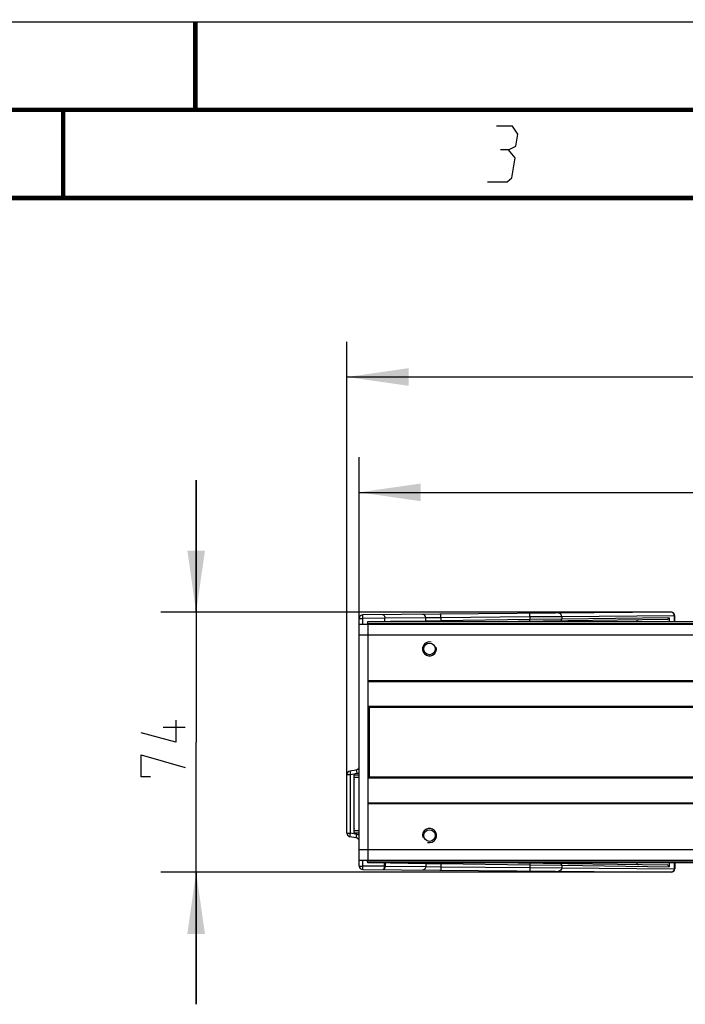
# Model space of a CAD drawing. Header units: millimetres. Extents: x 0 to 420, y 0 to 297.
# Tile 63 of 114: x 115 to 153, y 241 to 297. Entities that reach past the tile are written whole.
import ezdxf

# ---------------------------------------------------------------- set-up
doc = ezdxf.new("R2010")
doc.units = ezdxf.units.MM
doc.header["$LTSCALE"] = 23.1
doc.layers.get('0').update_dxf_attribs({"linetype": 'CONTINUOUS'})
doc.layers.add('02___PRT_ALL_AXES', color=7, linetype='CONTINUOUS')
doc.layers.add('DIM_PILOTEES', color=7, linetype='CONTINUOUS')
doc.styles.get("Standard").update_dxf_attribs({"font": 'txt', "width": 0.7})
doc.dimstyles.new('DIMSTYLE_1', dxfattribs={"dimtxt": 2.5, "dimasz": 3.5, "dimexe": 2, "dimexo": 0, "dimtad": 1, "dimlfac": 5, "dimdsep": 46, "dimtxsty": 'STANDARD', "dimblk": '_FILLED', "dimblk1": '_FILLED', "dimblk2": '_FILLED', "dimcen": 0.09, "dimazin": 2, "dimtp": 0.8, "dimtm": 0.8, "dimtfac": 1, "dimtofl": 0, "dimtmove": 0, "dimatfit": 3, "dimldrblk": '_FILLED', "dimfxl": 1, "dimtolj": 1, "dimarcsym": 0})
doc.dimstyles.new('DIMSTYLE_2', dxfattribs={"dimtxt": 2.5, "dimasz": 3.5, "dimexe": 2, "dimexo": 0, "dimtad": 1, "dimdec": 0, "dimlfac": 5, "dimdsep": 46, "dimtxsty": 'STANDARD', "dimblk": '_FILLED', "dimblk1": '_FILLED', "dimblk2": '_FILLED', "dimcen": 0.09, "dimazin": 2, "dimtp": 1.2, "dimtm": 1.2, "dimtfac": 1, "dimtdec": 0, "dimtofl": 0, "dimtmove": 0, "dimatfit": 3, "dimldrblk": '_FILLED', "dimfxl": 1, "dimtolj": 1, "dimarcsym": 0})
doc.dimstyles.new('DIMSTYLE_3', dxfattribs={"dimtxt": 2.5, "dimasz": 3.5, "dimexe": 2, "dimexo": 0, "dimtad": 1, "dimdec": 0, "dimlfac": 5, "dimdsep": 46, "dimtxsty": 'STANDARD', "dimblk": '_FILLED', "dimblk1": '_FILLED', "dimblk2": '_FILLED', "dimcen": 0.09, "dimazin": 2, "dimtp": 0.3, "dimtm": 0.3, "dimtfac": 1, "dimtdec": 0, "dimtofl": 0, "dimtmove": 0, "dimatfit": 3, "dimldrblk": '_FILLED', "dimfxl": 1, "dimtolj": 1, "dimarcsym": 0})

# ---------------------------------------------------------------- blocks, each defined once
blk = doc.blocks.new('_FILLED')
at = {"color": 0, "linetype": 'BYBLOCK'}
blk.add_solid([(0, 0), (-1, 0.143), (-1, -0.143)], dxfattribs=at)
blk = doc.blocks.new('*D0')
at = {"layer": 'DIM_PILOTEES', "color": 2, "linetype": 'CONTINUOUS'}
for p, q in [((134.296, 262.193), (134.296, 272.282)), ((334.296, 262.193), (334.296, 272.282)), ((134.296, 270.282), (234.296, 270.282)), ((334.296, 270.282), (234.296, 270.282))]:
    blk.add_line(p, q, dxfattribs=at)
at = {"layer": 'DIM_PILOTEES', "color": 2, "linetype": 'CONTINUOUS', "xscale": 3.5, "yscale": 3.5, "zscale": 3.5, "rotation": 180}
blk.add_blockref('_FILLED', (134.296, 270.282), dxfattribs=at)
at = {"layer": 'DIM_PILOTEES', "color": 2, "linetype": 'CONTINUOUS', "xscale": 3.5, "yscale": 3.5, "zscale": 3.5}
blk.add_blockref('_FILLED', (334.296, 270.282), dxfattribs=at)
blk = doc.blocks.new('*D1')
at = {"layer": 'DIM_PILOTEES', "color": 2, "linetype": 'CONTINUOUS'}
for p, q in [((133.606, 254.262), (133.606, 278.834)), ((334.986, 261.262), (334.986, 278.834)), ((133.606, 276.834), (234.296, 276.834)), ((334.986, 276.834), (234.296, 276.834))]:
    blk.add_line(p, q, dxfattribs=at)
at = {"layer": 'DIM_PILOTEES', "color": 2, "linetype": 'CONTINUOUS', "xscale": 3.5, "yscale": 3.5, "zscale": 3.5, "rotation": 180}
blk.add_blockref('_FILLED', (133.606, 276.834), dxfattribs=at)
at = {"layer": 'DIM_PILOTEES', "color": 2, "linetype": 'CONTINUOUS', "xscale": 3.5, "yscale": 3.5, "zscale": 3.5}
blk.add_blockref('_FILLED', (334.986, 276.834), dxfattribs=at)
blk = doc.blocks.new('*D2')
at = {"layer": 'DIM_PILOTEES', "color": 2, "linetype": 'CONTINUOUS'}
for p, q in [((125.047, 263.477), (125.047, 270.977)), ((125.047, 270.977), (125.047, 256.093)), ((152.021, 263.477), (123.047, 263.477)), ((125.047, 241.209), (125.047, 256.093)), ((152.021, 248.709), (123.047, 248.709)), ((125.047, 248.709), (125.047, 241.209))]:
    blk.add_line(p, q, dxfattribs=at)
at = {"layer": 'DIM_PILOTEES', "color": 2, "linetype": 'CONTINUOUS', "xscale": 3.5, "yscale": 3.5, "zscale": 3.5}
for p, rotation in [((125.047, 263.477), 270), ((125.047, 248.709), 90)]:
    blk.add_blockref('_FILLED', p, dxfattribs=dict(at, rotation=rotation))

msp = doc.modelspace()

# ---------------------------------------------------------------- linework, layer by layer
at = {"color": 7, "linetype": 'CONTINUOUS'}
for p, q in [((0, 297), (420, 297)), ((25, 286.9999), (410, 286.9999)), ((152.0211, 263.4765), (134.504, 263.3237)), ((143.9861, 263.2064), (143.9844, 263.4064)), ((134.3057, 262.7928), (134.3057, 263.1237)), ((134.3057, 263.1237), (134.5057, 263.1237)), ((134.5057, 263.1237), (134.504, 263.3237)), ((135.7585, 263.1346), (134.5057, 263.1237)), ((134.5057, 262.7928), (134.5057, 263.1237)), ((134.7957, 262.7928), (134.7957, 262.9428)), ((134.7957, 262.9428), (233.7957, 262.9428)), ((134.7957, 262.8428), (233.7957, 262.8428)), ((138.0798, 263.1533), (135.7585, 263.1331)), ((135.7585, 262.9384), (135.7585, 263.1331)), ((138.0798, 262.9709), (136.0729, 262.9428)), ((138.9458, 263.1624), (138.0798, 263.1533)), ((138.0798, 262.9709), (138.0798, 263.1533)), ((138.9458, 262.9842), (138.0798, 262.9709)), ((138.9458, 263.1624), (138.9441, 263.3624)), ((143.9861, 263.2064), (138.9458, 263.1624)), ((138.9458, 263.1624), (138.9458, 262.9842)), ((143.9861, 263.0545), (138.9458, 262.9842)), ((138.9464, 262.9428), (138.9458, 262.9842)), ((151.7933, 263.0636), (143.3371, 262.9455)), ((145.8048, 263.2208), (143.9861, 263.2064)), ((143.9861, 263.2064), (143.9861, 263.0545)), ((145.8048, 263.0787), (143.9861, 263.0545)), ((145.8048, 263.0787), (143.9861, 263.0545)), ((143.9875, 262.9546), (143.9861, 263.0545)), ((152.196, 263.2765), (145.8048, 263.2208)), ((145.8048, 263.2208), (145.8048, 263.0787)), ((151.9074, 263.1639), (145.8048, 263.0787)), ((151.9074, 263.1639), (151.9074, 262.9428)), ((152.196, 263.2765), (152.196, 262.9428)), ((152.2228, 263.2765), (152.196, 263.2765)), ((152.2228, 262.9428), (152.2228, 263.2765)), ((134.2957, 249.3928), (134.2957, 262.7928)), ((134.2957, 262.7928), (233.7957, 262.7928)), ((134.2957, 262.1928), (233.7957, 262.1928)), ((233.7957, 259.5726), (134.7957, 259.5726)), ((233.7957, 259.5275), (134.7957, 259.5275)), ((233.7957, 258.1145), (134.7957, 258.1145)), ((233.7957, 258.0597), (134.7957, 258.0597)), ((134.8817, 254.1253), (134.8817, 258.0597)), ((133.771, 254.4586), (134.1405, 254.5237)), ((133.771, 254.4586), (133.8057, 254.2616)), ((134.1405, 254.5237), (134.1752, 254.3267)), ((133.6057, 250.9241), (133.6057, 254.2616)), ((133.6057, 254.2616), (133.8057, 254.2616)), ((133.8057, 254.2616), (134.1752, 254.3267)), ((133.8057, 250.9241), (133.8057, 254.2616)), ((134.0035, 253.8928), (134.0035, 251.2928)), ((134.0239, 253.8928), (134.0035, 253.8928)), ((134.0239, 250.9541), (134.0239, 254.2316)), ((134.0239, 254.2316), (134.2957, 254.2316)), ((134.0239, 254.1128), (134.2957, 254.1128)), ((134.7957, 254.126), (233.7957, 254.126)), ((134.7957, 254.0711), (233.7957, 254.0711)), ((134.7957, 252.6582), (233.7957, 252.6582)), ((134.7957, 252.6131), (233.7957, 252.6131)), ((134.0239, 251.2928), (134.0035, 251.2928)), ((134.0239, 251.0728), (134.2957, 251.0728)), ((133.6057, 250.9241), (133.8057, 250.9241)), ((133.771, 250.7271), (133.8057, 250.9241)), ((134.1405, 250.662), (133.771, 250.7271)), ((134.1752, 250.8589), (133.8057, 250.9241)), ((134.0239, 250.9541), (134.2957, 250.9541)), ((134.1405, 250.662), (134.1752, 250.8589)), ((134.2957, 249.9928), (233.7957, 249.9928)), ((134.2957, 249.3928), (233.7957, 249.3928)), ((134.3057, 249.062), (134.3057, 249.3928)), ((134.5057, 249.062), (134.5057, 249.3928)), ((134.7957, 249.2428), (134.7957, 249.3928)), ((134.3057, 249.062), (134.5057, 249.062)), ((134.504, 248.862), (134.5057, 249.062)), ((134.504, 248.862), (152.0211, 248.7092)), ((135.7238, 249.0514), (134.5057, 249.062)), ((233.7957, 249.3428), (134.7957, 249.3428)), ((233.7957, 249.2428), (134.7957, 249.2428)), ((135.7238, 249.247), (135.7238, 249.0514)), ((135.7758, 249.0524), (135.7238, 249.0514)), ((135.7758, 249.247), (135.7758, 249.0524)), ((135.7758, 249.0524), (138.0798, 249.0323)), ((136.0729, 249.2428), (138.0798, 249.2148)), ((138.0798, 249.2148), (138.0798, 249.0323)), ((138.0798, 249.2148), (138.9458, 249.2015)), ((138.0798, 249.0323), (138.9458, 249.0233)), ((138.9458, 249.0233), (138.9441, 248.8233)), ((138.9464, 249.2428), (138.9458, 249.2015)), ((138.9458, 249.2015), (138.9458, 249.0233)), ((138.9458, 249.2015), (143.9861, 249.1311)), ((138.9458, 249.0233), (143.9861, 248.9793)), ((143.3371, 249.2402), (151.7933, 249.1221)), ((143.9861, 248.9793), (143.9844, 248.7793)), ((143.9875, 249.2311), (143.9861, 249.1311)), ((143.9861, 249.1311), (143.9861, 248.9793)), ((143.9861, 249.1311), (145.8048, 249.1069)), ((143.9861, 248.9793), (145.8048, 248.9649)), ((145.7691, 249.1074), (151.9074, 249.0217)), ((145.8048, 249.1069), (145.8048, 248.9649)), ((145.8048, 248.9649), (152.196, 248.9091)), ((151.9074, 249.2428), (151.9074, 249.0217)), ((152.196, 249.2428), (152.196, 248.9091)), ((152.196, 248.9091), (152.2228, 248.9091)), ((152.2228, 249.2428), (152.2228, 248.9091))]:
    msp.add_line(p, q, dxfattribs=at)
at = {"color": 3, "linetype": 'CONTINUOUS'}
msp.add_line((134.7957, 262.7928), (134.7957, 249.3928), dxfattribs=at)
at = {"color": 7, "linetype": 'CONTINUOUS', "const_width": 0.25}
for points in [[(125, 297), (125, 292)], [(415, 292), (20, 292)], [(117.5002, 292), (117.5002, 287)], [(25, 287), (410, 287)]]:
    msp.add_lwpolyline(points, dxfattribs=at)
at = {"color": 2, "linetype": 'CONTINUOUS'}
for points in [[(142.7835, 289.725), (143.1952, 289.95), (143.3054, 290.625), (143.0039, 291.075), (142.1039, 291.075)], [(141.5896, 287.925), (142.7146, 287.925), (142.9763, 288.15), (143.16, 289.275), (142.7835, 289.725), (142.3335, 289.725)]]:
    msp.add_lwpolyline(points, dxfattribs=at)
at = {"color": 7, "linetype": 'CONTINUOUS'}
for centre, radius, start, end in [((152.0228, 263.2765), 0.2, 0, 90.5), ((134.5057, 263.1237), 0.2, 90.5, 180), ((134.9384, 262.7459), 0.1758, 157.0726, 164.45733), ((137.9652, 262.9706), 0.1146, 345.94112, 0.12439), ((134.8635, 262.7271), 0.1, 132.89608, 150.26667), ((133.8057, 254.2616), 0.2, 100, 180), ((134.1057, 254.7207), 0.2, 280, 342.75503), ((134.2635, 253.8928), 0.26, 157.11394, 180), ((134.1057, 254.7207), 0.4, 280, 298.4173), ((134.2635, 251.2928), 0.26, 180, 202.88606), ((133.8057, 250.9241), 0.2, 180, 260), ((134.1057, 250.465), 0.2, 17.24497, 80), ((134.1057, 250.465), 0.4, 61.58322, 80), ((134.8635, 249.4585), 0.16, 204.28704, 244.89488), ((134.5057, 249.062), 0.2, 180, 269.5), ((137.9652, 249.2151), 0.1146, 359.87559, 14.05887), ((152.0228, 248.9091), 0.2, 269.5, 360)]:
    msp.add_arc(centre, radius, start, end, dxfattribs=at)
at = {"color": 2, "linetype": 'CONTINUOUS'}
for centre, start, end in [((138.2957, 261.3928), 75, 15), ((138.2957, 250.7928), 255, 195)]:
    msp.add_arc(centre, 0.4, start, end, dxfattribs=at)
at = {"color": 7, "linetype": 'CONTINUOUS'}
for centre, major_axis, start_param, end_param in [((150.1753, 262.9409), (-0.1155, -0.0016), -1.5707963, -0.0120919), ((151.7919, 263.1635), (0.1155, 0.0016), -1.5707963, -0.0120919), ((150.1753, 249.2447), (0.1155, -0.0016), -3.1295008, -1.5707963), ((151.7919, 249.0221), (0.1155, -0.0016), 0.0120919, 1.5707963)]:
    msp.add_ellipse(centre, major_axis=major_axis, ratio=0.8660043, start_param=start_param, end_param=end_param, dxfattribs=at)
for points, knots in [([(145.8048, 263.2208), (145.8047, 263.2711), (145.7732, 263.3718), (145.6753, 263.4211), (145.6298, 263.4207)], [0, 0, 0, 0, 0.5254044, 1, 1, 1, 1]), ([(152.1846, 263.3475), (152.1796, 263.3628), (152.1548, 263.4181), (152.1014, 263.4616), (152.0582, 263.4722)], [0, 0, 0, 0, 0.2665624, 1, 1, 1, 1]), ([(135.6413, 263.3336), (135.6559, 263.3337), (135.7, 263.3177), (135.7467, 263.2421), (135.7585, 263.1729), (135.7585, 263.1331)], [0, 0, 0, 0, 0.1748595, 0.5237436, 1, 1, 1, 1]), ([(138.0798, 263.1533), (138.0797, 263.2037), (138.0483, 263.3044), (137.9503, 263.3537), (137.9049, 263.3533)], [0, 0, 0, 0, 0.525404, 1, 1, 1, 1]), ([(144.0535, 262.9555), (144.0521, 262.9555), (144.0496, 262.95), (144.0487, 262.9462), (144.0481, 262.9431)], [0, 0, 0, 0, 0.3072956, 1, 1, 1, 1]), ([(145.7196, 262.9787), (145.742, 262.9791), (145.7898, 263.0042), (145.8049, 263.0539), (145.8048, 263.0787)], [0, 0, 0, 0, 0.4747933, 1, 1, 1, 1]), ([(135.7238, 249.0514), (135.7234, 249.0027), (135.7187, 248.9331), (135.6677, 248.8519), (135.6412, 248.8521)], [0, 0, 0, 0, 0.6485021, 1, 1, 1, 1]), ([(135.7758, 249.0524), (135.7756, 249.0023), (135.7588, 248.9126), (135.6774, 248.8518), (135.6413, 248.8521)], [0, 0, 0, 0, 0.5815344, 1, 1, 1, 1]), ([(138.0798, 249.0323), (138.0797, 248.982), (138.0483, 248.8813), (137.9503, 248.8319), (137.9049, 248.8323)], [0, 0, 0, 0, 0.5254034, 1, 1, 1, 1]), ([(144.0535, 249.2302), (144.0521, 249.2302), (144.0496, 249.2356), (144.0487, 249.2395), (144.0481, 249.2426)], [0, 0, 0, 0, 0.3072893, 1, 1, 1, 1]), ([(145.8048, 248.9649), (145.8047, 248.9146), (145.7732, 248.8139), (145.6753, 248.7645), (145.6298, 248.7649)], [0, 0, 0, 0, 0.525404, 1, 1, 1, 1]), ([(145.7196, 249.2069), (145.742, 249.2066), (145.7898, 249.1815), (145.8049, 249.1318), (145.8048, 249.1069)], [0, 0, 0, 0, 0.4747944, 1, 1, 1, 1]), ([(152.1848, 248.8388), (152.173, 248.8026), (152.1312, 248.7366), (152.0563, 248.7088), (152.0211, 248.7092)], [0, 0, 0, 0, 0.5198163, 1, 1, 1, 1])]:
    msp.add_open_spline(points, degree=3, knots=knots, dxfattribs=at)
for points in [[(152.0582, 263.4722), (152.0461, 263.4751), (152.0336, 263.4766), (152.0211, 263.4765)], [(134.7765, 262.8144), (134.7816, 262.8265), (134.788, 262.8381), (134.7953, 262.8491)], [(144.0902, 262.956), (144.0813, 262.9559), (144.0726, 262.9498), (144.0669, 262.943)], [(144.4215, 262.9606), (144.411, 262.9605), (144.4011, 262.952), (144.395, 262.9434)], [(144.4312, 262.9573), (144.4227, 262.9543), (144.4147, 262.9494), (144.4079, 262.9434)], [(144.4511, 262.961), (144.4443, 262.9609), (144.4375, 262.9596), (144.4312, 262.9573)], [(144.5043, 262.9618), (144.4869, 262.9615), (144.4689, 262.9545), (144.4555, 262.9434)], [(152.196, 263.2765), (152.196, 263.3005), (152.1921, 263.3247), (152.1846, 263.3475)], [(144.0902, 249.2297), (144.0813, 249.2298), (144.0726, 249.2359), (144.0669, 249.2427)], [(144.4215, 249.2251), (144.411, 249.2252), (144.4011, 249.2337), (144.395, 249.2423)], [(144.4312, 249.2283), (144.4227, 249.2314), (144.4147, 249.2363), (144.4079, 249.2423)], [(144.4511, 249.2247), (144.4443, 249.2247), (144.4375, 249.2261), (144.4312, 249.2283)], [(144.5043, 249.2239), (144.4869, 249.2242), (144.4689, 249.2312), (144.4555, 249.2422)], [(152.196, 248.9091), (152.196, 248.8854), (152.1922, 248.8614), (152.1848, 248.8388)]]:
    msp.add_open_spline(points, degree=3, dxfattribs=at)
at = {"layer": '02___PRT_ALL_AXES', "color": 7, "linetype": 'CONTINUOUS'}
for centre in [(138.2957, 261.3928), (138.2957, 250.7928)]:
    msp.add_circle(centre, 0.33, dxfattribs=at)
at = {"layer": 'DIM_PILOTEES', "color": 2, "linetype": 'CONTINUOUS'}
msp.add_line((124.4222, 256.9262), (123.1722, 256.9262), dxfattribs=at)
for points in [[(123.8865, 257.3428), (123.8865, 256.0928), (121.9222, 256.6285)], [(122.4579, 254.1286), (121.9222, 254.1286), (121.9222, 255.3785), (124.4222, 254.6643)]]:
    msp.add_lwpolyline(points, dxfattribs=at)

# ---------------------------------------------------------------- dimensions: what is measured, and where the dimension line sits
for base, p1, p2, dimstyle, picture, middle in [((334.9856, 276.8337), (133.6057, 254.2616), (334.9856, 261.2616), 'DIMSTYLE_2', '*D1', (230.635, 276.8337)), ((334.2957, 270.2824), (134.2957, 262.1928), (334.2957, 262.1928), 'DIMSTYLE_1', '*D0', (230.635, 270.2824))]:
    dim = msp.add_linear_dim(base=base, p1=p1, p2=p2, dimstyle=dimstyle, dxfattribs=at)
    dim.commit()
    dim.dimension.update_dxf_attribs({"geometry": picture, "text_midpoint": middle, "dimtype": 160})
dim = msp.add_linear_dim(base=(125.0472, 248.7092), p1=(152.0211, 263.4765), p2=(152.0211, 248.7092), angle=270, dimstyle='DIMSTYLE_3', dxfattribs=at)
dim.commit()
dim.dimension.update_dxf_attribs({"geometry": '*D2', "text_midpoint": (125.0472, 254.1286), "dimtype": 160})

doc.saveas('drawing.dxf')
